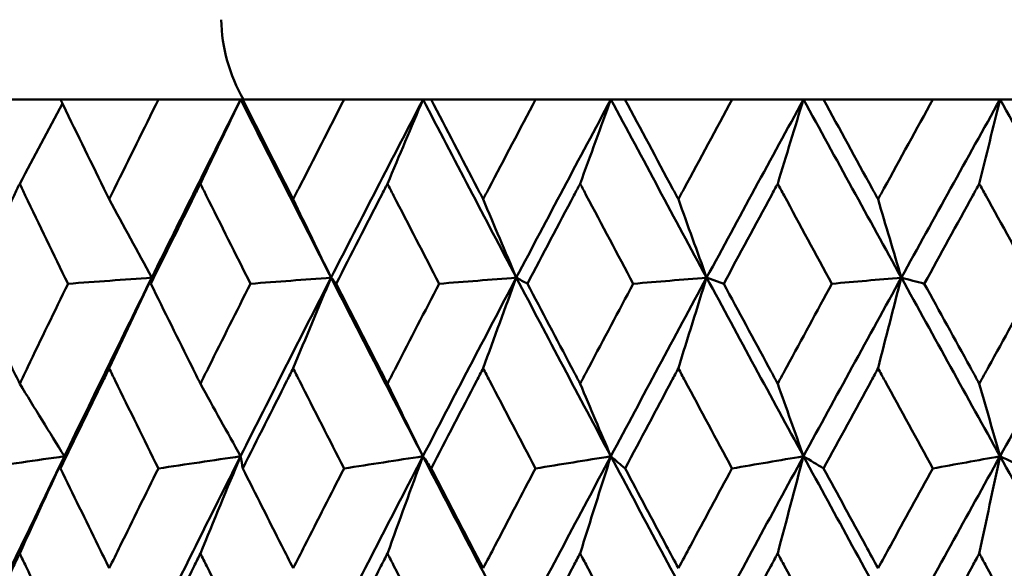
# Model space of a CAD drawing. Header units: millimetres. Extents: x 113 to 2969, y 62 to 2427.
# Tile 86 of 256: x 666.58 to 672.47, y 291.52 to 294.8. Entities that reach past the tile are written whole.
import ezdxf

# ---------------------------------------------------------------- set-up
doc = ezdxf.new("R2010")
doc.units = ezdxf.units.MM
doc.header["$LTSCALE"] = 12
doc.layers.add('Widoczne (ISO)', color=7, linetype='Continuous', lineweight=50)

msp = doc.modelspace()

# ---------------------------------------------------------------- linework, layer by layer
at = {"layer": 'Widoczne (ISO)'}
for p, q in [((666.3362, 294.3264), (666.8216, 294.3264)), ((667.4083, 294.3264), (666.8216, 294.3264)), ((667.4083, 294.3264), (667.9001, 294.3264)), ((667.9001, 294.3264), (667.9122, 294.3264)), ((668.5195, 294.3264), (667.9122, 294.3264)), ((668.5195, 294.3264), (668.9916, 294.3264)), ((668.9916, 294.3264), (669.0397, 294.3264)), ((669.6653, 294.3264), (669.0397, 294.3264)), ((669.6653, 294.3264), (670.1159, 294.3264)), ((670.1159, 294.3264), (670.1999, 294.3264)), ((670.8412, 294.3264), (670.1999, 294.3264)), ((670.8412, 294.3264), (671.2685, 294.3264)), ((671.2685, 294.3264), (671.388, 294.3264)), ((672.0426, 294.3264), (671.388, 294.3264)), ((672.0426, 294.3264), (672.4449, 294.3264)), ((672.4449, 294.3264), (672.5995, 294.3264)), ((670.6888, 293.2601), (670.791, 293.2237))]:
    msp.add_line(p, q, dxfattribs=at)
msp.add_circle((677.2943, 326.3264), 50, dxfattribs=at)
msp.add_arc((668.783, 294.8264), 1, 181.31456, 210, dxfattribs=at)
for points, knots in [([(666.8216, 294.3264), (666.908, 294.1487), (666.9947, 293.9711), (667.0923, 293.7719), (667.1029, 293.7503), (667.1135, 293.7287)], [0, 0, 0, 0, 0.06135239, 0.06135239, 0.06879633, 0.06879633, 0.06879633, 0.06879633]), ([(667.1135, 293.7287), (667.124, 293.7503), (667.1346, 293.7718), (667.2325, 293.971), (667.3202, 294.1487), (667.4083, 294.3264)], [0.05393723, 0.05393723, 0.05393723, 0.05393723, 0.06137399, 0.06137399, 0.12273355, 0.12273355, 0.12273355, 0.12273355]), ([(667.9122, 294.3264), (668.0017, 294.1487), (668.0915, 293.9711), (668.1926, 293.7719), (668.2036, 293.7503), (668.2145, 293.7287)], [0, 0, 0, 0, 0.06135239, 0.06135239, 0.06879633, 0.06879633, 0.06879633, 0.06879633]), ([(668.2145, 293.7287), (668.2254, 293.7503), (668.2364, 293.7718), (668.3377, 293.971), (668.4284, 294.1487), (668.5195, 294.3264)], [0.05393723, 0.05393723, 0.05393723, 0.05393723, 0.06137399, 0.06137399, 0.12273355, 0.12273355, 0.12273355, 0.12273355]), ([(669.0397, 294.3264), (669.1321, 294.1487), (669.2247, 293.9711), (669.3288, 293.7719), (669.3401, 293.7503), (669.3514, 293.7287)], [0, 0, 0, 0, 0.06135239, 0.06135239, 0.06879633, 0.06879633, 0.06879633, 0.06879633]), ([(669.3514, 293.7287), (669.3626, 293.7503), (669.3739, 293.7718), (669.4782, 293.971), (669.5716, 294.1487), (669.6653, 294.3264)], [0.05393723, 0.05393723, 0.05393723, 0.05393723, 0.06137399, 0.06137399, 0.12273355, 0.12273355, 0.12273355, 0.12273355]), ([(670.1999, 294.3264), (670.2946, 294.1487), (670.3896, 293.9711), (670.4964, 293.7719), (670.508, 293.7503), (670.5196, 293.7287)], [0, 0, 0, 0, 0.06135239, 0.06135239, 0.06879633, 0.06879633, 0.06879633, 0.06879633]), ([(670.5196, 293.7287), (670.5311, 293.7503), (670.5427, 293.7718), (670.6496, 293.971), (670.7452, 294.1487), (670.8412, 294.3264)], [0.05393723, 0.05393723, 0.05393723, 0.05393723, 0.06137399, 0.06137399, 0.12273355, 0.12273355, 0.12273355, 0.12273355]), ([(671.388, 294.3264), (671.4849, 294.1487), (671.5819, 293.9711), (671.6909, 293.7719), (671.7027, 293.7503), (671.7145, 293.7287)], [0, 0, 0, 0, 0.06135239, 0.06135239, 0.06879633, 0.06879633, 0.06879633, 0.06879633]), ([(671.7145, 293.7287), (671.7263, 293.7503), (671.7381, 293.7718), (671.8472, 293.971), (671.9448, 294.1487), (672.0426, 294.3264)], [0.05393723, 0.05393723, 0.05393723, 0.05393723, 0.06137399, 0.06137399, 0.12273355, 0.12273355, 0.12273355, 0.12273355]), ([(666.5778, 293.8221), (666.5666, 293.7989), (666.5555, 293.7757), (666.4597, 293.5763), (666.3755, 293.4), (666.2918, 293.2237)], [0.05804162, 0.05804162, 0.05804162, 0.05804162, 0.06605559, 0.06605559, 0.12689392, 0.12689392, 0.12689392, 0.12689392]), ([(666.8669, 293.2237), (666.7814, 293.4), (666.6962, 293.5762), (666.6001, 293.7757), (666.589, 293.7989), (666.5778, 293.8221)], [0.00523804, 0.00523804, 0.00523804, 0.00523804, 0.06606705, 0.06606705, 0.07409033, 0.07409033, 0.07409033, 0.07409033]), ([(667.6592, 293.8221), (667.6476, 293.7989), (667.6361, 293.7757), (667.5366, 293.5763), (667.4492, 293.4), (667.3622, 293.2237)], [0.05804162, 0.05804162, 0.05804162, 0.05804162, 0.06605559, 0.06605559, 0.12689392, 0.12689392, 0.12689392, 0.12689392]), ([(667.9591, 293.2237), (667.8704, 293.4), (667.7821, 293.5762), (667.6824, 293.7757), (667.6708, 293.7989), (667.6592, 293.8221)], [0.00523804, 0.00523804, 0.00523804, 0.00523804, 0.06606705, 0.06606705, 0.07409033, 0.07409033, 0.07409033, 0.07409033]), ([(668.7787, 293.8221), (668.7668, 293.7989), (668.7548, 293.7757), (668.6521, 293.5763), (668.5618, 293.4), (668.4718, 293.2237)], [0.05804162, 0.05804162, 0.05804162, 0.05804162, 0.06605559, 0.06605559, 0.12689392, 0.12689392, 0.12689392, 0.12689392]), ([(669.0881, 293.2237), (668.9967, 293.4), (668.9056, 293.5762), (668.8027, 293.7757), (668.7907, 293.7989), (668.7787, 293.8221)], [0.00523804, 0.00523804, 0.00523804, 0.00523804, 0.06606705, 0.06606705, 0.07409033, 0.07409033, 0.07409033, 0.07409033]), ([(669.9318, 293.8221), (669.9195, 293.7989), (669.9072, 293.7757), (669.8017, 293.5763), (669.7088, 293.4), (669.6162, 293.2237)], [0.05804162, 0.05804162, 0.05804162, 0.05804162, 0.06605559, 0.06605559, 0.12689392, 0.12689392, 0.12689392, 0.12689392]), ([(670.2495, 293.2237), (670.1557, 293.4), (670.0621, 293.5762), (669.9564, 293.7757), (669.9441, 293.7989), (669.9318, 293.8221)], [0.00523804, 0.00523804, 0.00523804, 0.00523804, 0.06606705, 0.06606705, 0.07409033, 0.07409033, 0.07409033, 0.07409033]), ([(671.114, 293.8221), (671.1014, 293.7989), (671.0888, 293.7757), (670.9809, 293.5763), (670.8858, 293.4), (670.791, 293.2237)], [0.05804162, 0.05804162, 0.05804162, 0.05804162, 0.06605559, 0.06605559, 0.12689392, 0.12689392, 0.12689392, 0.12689392]), ([(671.4388, 293.2237), (671.3429, 293.4), (671.2473, 293.5762), (671.1392, 293.7757), (671.1266, 293.7989), (671.114, 293.8221)], [0.00523804, 0.00523804, 0.00523804, 0.00523804, 0.06606705, 0.06606705, 0.07409033, 0.07409033, 0.07409033, 0.07409033]), ([(672.3205, 293.8221), (672.3077, 293.7989), (672.2949, 293.7757), (672.1849, 293.5763), (672.088, 293.4), (671.9914, 293.2237)], [0.05804162, 0.05804162, 0.05804162, 0.05804162, 0.06605559, 0.06605559, 0.12689392, 0.12689392, 0.12689392, 0.12689392]), ([(672.6511, 293.2237), (672.5536, 293.4), (672.4562, 293.5762), (672.3462, 293.7757), (672.3333, 293.7989), (672.3205, 293.8221)], [0.00523804, 0.00523804, 0.00523804, 0.00523804, 0.06606705, 0.06606705, 0.07409033, 0.07409033, 0.07409033, 0.07409033]), ([(666.2918, 293.2237), (666.3707, 293.0578), (666.45, 292.8919), (666.5456, 292.6924), (666.5617, 292.659), (666.5778, 292.6255)], [0.00418374, 0.00418374, 0.00418374, 0.00418374, 0.06147247, 0.06147247, 0.07302352, 0.07302352, 0.07302352, 0.07302352]), ([(666.5778, 292.6255), (666.5938, 292.6589), (666.6099, 292.6924), (666.7059, 292.8918), (666.7862, 293.0578), (666.8669, 293.2237)], [0.04993807, 0.04993807, 0.04993807, 0.04993807, 0.0614821, 0.0614821, 0.11877783, 0.11877783, 0.11877783, 0.11877783]), ([(667.3622, 293.2237), (667.4442, 293.0578), (667.5266, 292.8919), (667.6259, 292.6924), (667.6425, 292.659), (667.6592, 292.6255)], [0.00418374, 0.00418374, 0.00418374, 0.00418374, 0.06147247, 0.06147247, 0.07302352, 0.07302352, 0.07302352, 0.07302352]), ([(667.6592, 292.6255), (667.6759, 292.6589), (667.6926, 292.6924), (667.7922, 292.8918), (667.8755, 293.0578), (667.9591, 293.2237)], [0.04993807, 0.04993807, 0.04993807, 0.04993807, 0.0614821, 0.0614821, 0.11877783, 0.11877783, 0.11877783, 0.11877783]), ([(668.4718, 293.2237), (668.5566, 293.0578), (668.6417, 292.8919), (668.7443, 292.6924), (668.7615, 292.659), (668.7787, 292.6255)], [0.00418374, 0.00418374, 0.00418374, 0.00418374, 0.06147247, 0.06147247, 0.07302352, 0.07302352, 0.07302352, 0.07302352]), ([(668.7787, 292.6255), (668.7959, 292.6589), (668.8132, 292.6924), (668.916, 292.8918), (669.0019, 293.0578), (669.0881, 293.2237)], [0.04993807, 0.04993807, 0.04993807, 0.04993807, 0.0614821, 0.0614821, 0.11877783, 0.11877783, 0.11877783, 0.11877783]), ([(669.6162, 293.2237), (669.7035, 293.0578), (669.791, 292.8919), (669.8964, 292.6924), (669.9141, 292.659), (669.9318, 292.6255)], [0.00418374, 0.00418374, 0.00418374, 0.00418374, 0.06147247, 0.06147247, 0.07302352, 0.07302352, 0.07302352, 0.07302352]), ([(669.9318, 292.6255), (669.9495, 292.6589), (669.9672, 292.6924), (670.0729, 292.8918), (670.1611, 293.0578), (670.2495, 293.2237)], [0.04993807, 0.04993807, 0.04993807, 0.04993807, 0.0614821, 0.0614821, 0.11877783, 0.11877783, 0.11877783, 0.11877783]), ([(670.791, 293.2237), (670.8803, 293.0578), (670.9699, 292.8919), (671.0778, 292.6924), (671.0959, 292.659), (671.114, 292.6255)], [0.00418374, 0.00418374, 0.00418374, 0.00418374, 0.06147247, 0.06147247, 0.07302352, 0.07302352, 0.07302352, 0.07302352]), ([(671.114, 292.6255), (671.1321, 292.6589), (671.1502, 292.6924), (671.2582, 292.8918), (671.3484, 293.0578), (671.4388, 293.2237)], [0.04993807, 0.04993807, 0.04993807, 0.04993807, 0.0614821, 0.0614821, 0.11877783, 0.11877783, 0.11877783, 0.11877783]), ([(671.9914, 293.2237), (672.0825, 293.0578), (672.1738, 292.8919), (672.2836, 292.6924), (672.3021, 292.659), (672.3205, 292.6255)], [0.00418374, 0.00418374, 0.00418374, 0.00418374, 0.06147247, 0.06147247, 0.07302352, 0.07302352, 0.07302352, 0.07302352]), ([(672.3205, 292.6255), (672.3389, 292.6589), (672.3574, 292.6924), (672.4674, 292.8918), (672.5592, 293.0578), (672.6511, 293.2237)], [0.04993807, 0.04993807, 0.04993807, 0.04993807, 0.0614821, 0.0614821, 0.11877783, 0.11877783, 0.11877783, 0.11877783]), ([(667.1135, 292.7175), (667.1015, 292.693), (667.0896, 292.6685), (666.9921, 292.4689), (666.9071, 292.2938), (666.8224, 292.1186)], [0.06241522, 0.06241522, 0.06241522, 0.06241522, 0.0708546, 0.0708546, 0.13127416, 0.13127416, 0.13127416, 0.13127416]), ([(667.4075, 292.1186), (667.3211, 292.2937), (667.2351, 292.4689), (667.1374, 292.6685), (667.1255, 292.693), (667.1135, 292.7175)], [0.01044349, 0.01044349, 0.01044349, 0.01044349, 0.07085106, 0.07085106, 0.07930241, 0.07930241, 0.07930241, 0.07930241]), ([(668.2145, 292.7175), (668.2021, 292.693), (668.1897, 292.6685), (668.0889, 292.4689), (668.0007, 292.2938), (667.913, 292.1186)], [0.06241522, 0.06241522, 0.06241522, 0.06241522, 0.0708546, 0.0708546, 0.13127416, 0.13127416, 0.13127416, 0.13127416]), ([(668.5186, 292.1186), (668.4294, 292.2937), (668.3404, 292.4689), (668.2393, 292.6685), (668.2269, 292.693), (668.2145, 292.7175)], [0.01044349, 0.01044349, 0.01044349, 0.01044349, 0.07085106, 0.07085106, 0.07930241, 0.07930241, 0.07930241, 0.07930241]), ([(669.3514, 292.7175), (669.3386, 292.693), (669.3259, 292.6685), (669.2219, 292.4689), (669.1311, 292.2938), (669.0406, 292.1186)], [0.06241522, 0.06241522, 0.06241522, 0.06241522, 0.0708546, 0.0708546, 0.13127416, 0.13127416, 0.13127416, 0.13127416]), ([(669.6644, 292.1186), (669.5726, 292.2937), (669.481, 292.4689), (669.3769, 292.6685), (669.3641, 292.693), (669.3514, 292.7175)], [0.01044349, 0.01044349, 0.01044349, 0.01044349, 0.07085106, 0.07085106, 0.07930241, 0.07930241, 0.07930241, 0.07930241]), ([(670.5196, 292.7175), (670.5065, 292.693), (670.4934, 292.6685), (670.3869, 292.4689), (670.2937, 292.2938), (670.2008, 292.1186)], [0.06241522, 0.06241522, 0.06241522, 0.06241522, 0.0708546, 0.0708546, 0.13127416, 0.13127416, 0.13127416, 0.13127416]), ([(670.8403, 292.1186), (670.7463, 292.2937), (670.6525, 292.4689), (670.5457, 292.6685), (670.5326, 292.693), (670.5196, 292.7175)], [0.01044349, 0.01044349, 0.01044349, 0.01044349, 0.07085106, 0.07085106, 0.07930241, 0.07930241, 0.07930241, 0.07930241]), ([(671.7145, 292.7175), (671.7011, 292.693), (671.6878, 292.6685), (671.579, 292.4689), (671.4838, 292.2938), (671.3889, 292.1186)], [0.06241522, 0.06241522, 0.06241522, 0.06241522, 0.0708546, 0.0708546, 0.13127416, 0.13127416, 0.13127416, 0.13127416]), ([(672.0417, 292.1186), (671.9458, 292.2937), (671.8501, 292.4689), (671.7412, 292.6685), (671.7278, 292.693), (671.7145, 292.7175)], [0.01044349, 0.01044349, 0.01044349, 0.01044349, 0.07085106, 0.07085106, 0.07930241, 0.07930241, 0.07930241, 0.07930241]), ([(666.8224, 292.1186), (666.8971, 291.9645), (666.972, 291.8105), (667.0693, 291.6113), (667.0914, 291.5662), (667.1135, 291.521)], [0.00838421, 0.00838421, 0.00838421, 0.00838421, 0.06155515, 0.06155515, 0.07712864, 0.07712864, 0.07712864, 0.07712864]), ([(667.1135, 291.521), (667.1356, 291.5661), (667.1577, 291.6112), (667.2554, 291.8104), (667.3313, 291.9645), (667.4075, 292.1186)], [0.04598621, 0.04598621, 0.04598621, 0.04598621, 0.06155279, 0.06155279, 0.11473062, 0.11473062, 0.11473062, 0.11473062]), ([(667.913, 292.1186), (667.9904, 291.9645), (668.068, 291.8105), (668.1688, 291.6113), (668.1916, 291.5662), (668.2145, 291.521)], [0.00838421, 0.00838421, 0.00838421, 0.00838421, 0.06155515, 0.06155515, 0.07712864, 0.07712864, 0.07712864, 0.07712864]), ([(668.2145, 291.521), (668.2374, 291.5661), (668.2602, 291.6112), (668.3614, 291.8104), (668.4399, 291.9645), (668.5186, 292.1186)], [0.04598621, 0.04598621, 0.04598621, 0.04598621, 0.06155279, 0.06155279, 0.11473062, 0.11473062, 0.11473062, 0.11473062]), ([(669.0406, 292.1186), (669.1204, 291.9645), (669.2005, 291.8105), (669.3043, 291.6113), (669.3278, 291.5662), (669.3514, 291.521)], [0.00838421, 0.00838421, 0.00838421, 0.00838421, 0.06155515, 0.06155515, 0.07712864, 0.07712864, 0.07712864, 0.07712864]), ([(669.3514, 291.521), (669.3749, 291.5661), (669.3985, 291.6112), (669.5026, 291.8104), (669.5834, 291.9645), (669.6644, 292.1186)], [0.04598621, 0.04598621, 0.04598621, 0.04598621, 0.06155279, 0.06155279, 0.11473062, 0.11473062, 0.11473062, 0.11473062]), ([(670.2008, 292.1186), (670.2827, 291.9645), (670.3648, 291.8105), (670.4713, 291.6113), (670.4954, 291.5662), (670.5196, 291.521)], [0.00838421, 0.00838421, 0.00838421, 0.00838421, 0.06155515, 0.06155515, 0.07712864, 0.07712864, 0.07712864, 0.07712864]), ([(670.5196, 291.521), (670.5437, 291.5661), (670.5678, 291.6112), (670.6746, 291.8104), (670.7573, 291.9645), (670.8403, 292.1186)], [0.04598621, 0.04598621, 0.04598621, 0.04598621, 0.06155279, 0.06155279, 0.11473062, 0.11473062, 0.11473062, 0.11473062]), ([(671.3889, 292.1186), (671.4726, 291.9645), (671.5565, 291.8105), (671.6652, 291.6113), (671.6898, 291.5662), (671.7145, 291.521)], [0.00838421, 0.00838421, 0.00838421, 0.00838421, 0.06155515, 0.06155515, 0.07712864, 0.07712864, 0.07712864, 0.07712864]), ([(671.7145, 291.521), (671.7391, 291.5661), (671.7638, 291.6112), (671.8727, 291.8104), (671.9571, 291.9645), (672.0417, 292.1186)], [0.04598621, 0.04598621, 0.04598621, 0.04598621, 0.06155279, 0.06155279, 0.11473062, 0.11473062, 0.11473062, 0.11473062]), ([(666.5778, 291.6098), (666.5657, 291.5845), (666.5536, 291.5593), (666.4584, 291.3599), (666.3757, 291.1859), (666.2933, 291.0118)], [0.06686277, 0.06686277, 0.06686277, 0.06686277, 0.07557848, 0.07557848, 0.13558897, 0.13558897, 0.13558897, 0.13558897]), ([(666.8653, 291.0118), (666.7812, 291.1858), (666.6975, 291.3598), (666.602, 291.5592), (666.5899, 291.5845), (666.5778, 291.6098)], [0.01556037, 0.01556037, 0.01556037, 0.01556037, 0.07555527, 0.07555527, 0.08428623, 0.08428623, 0.08428623, 0.08428623]), ([(667.6592, 291.6098), (667.6467, 291.5845), (667.6341, 291.5593), (667.5353, 291.3599), (667.4494, 291.1859), (667.3638, 291.0118)], [0.06686277, 0.06686277, 0.06686277, 0.06686277, 0.07557848, 0.07557848, 0.13558897, 0.13558897, 0.13558897, 0.13558897]), ([(667.9574, 291.0118), (667.8703, 291.1858), (667.7835, 291.3598), (667.6844, 291.5592), (667.6718, 291.5845), (667.6592, 291.6098)], [0.01556037, 0.01556037, 0.01556037, 0.01556037, 0.07555527, 0.07555527, 0.08428623, 0.08428623, 0.08428623, 0.08428623]), ([(668.7787, 291.6098), (668.7658, 291.5845), (668.7528, 291.5593), (668.6507, 291.3599), (668.5619, 291.1859), (668.4735, 291.0118)], [0.06686277, 0.06686277, 0.06686277, 0.06686277, 0.07557848, 0.07557848, 0.13558897, 0.13558897, 0.13558897, 0.13558897]), ([(669.0864, 291.0118), (668.9966, 291.1858), (668.907, 291.3598), (668.8047, 291.5592), (668.7917, 291.5845), (668.7787, 291.6098)], [0.01556037, 0.01556037, 0.01556037, 0.01556037, 0.07555527, 0.07555527, 0.08428623, 0.08428623, 0.08428623, 0.08428623]), ([(669.9318, 291.6098), (669.9185, 291.5845), (669.9052, 291.5593), (669.8003, 291.3599), (669.709, 291.1859), (669.618, 291.0118)], [0.06686277, 0.06686277, 0.06686277, 0.06686277, 0.07557848, 0.07557848, 0.13558897, 0.13558897, 0.13558897, 0.13558897]), ([(670.2478, 291.0118), (670.1556, 291.1858), (670.0636, 291.3598), (669.9585, 291.5592), (669.9452, 291.5845), (669.9318, 291.6098)], [0.01556037, 0.01556037, 0.01556037, 0.01556037, 0.07555527, 0.07555527, 0.08428623, 0.08428623, 0.08428623, 0.08428623]), ([(671.114, 291.6098), (671.1003, 291.5845), (671.0867, 291.5593), (670.9794, 291.3599), (670.8859, 291.1859), (670.7927, 291.0118)], [0.06686277, 0.06686277, 0.06686277, 0.06686277, 0.07557848, 0.07557848, 0.13558897, 0.13558897, 0.13558897, 0.13558897]), ([(671.437, 291.0118), (671.3428, 291.1858), (671.2487, 291.3598), (671.1413, 291.5592), (671.1276, 291.5845), (671.114, 291.6098)], [0.01556037, 0.01556037, 0.01556037, 0.01556037, 0.07555527, 0.07555527, 0.08428623, 0.08428623, 0.08428623, 0.08428623]), ([(672.3205, 291.6098), (672.3066, 291.5845), (672.2928, 291.5593), (672.1835, 291.3599), (672.0882, 291.1859), (671.9932, 291.0118)], [0.06686277, 0.06686277, 0.06686277, 0.06686277, 0.07557848, 0.07557848, 0.13558897, 0.13558897, 0.13558897, 0.13558897]), ([(672.6493, 291.0118), (672.5534, 291.1858), (672.4577, 291.3598), (672.3483, 291.5592), (672.3344, 291.5845), (672.3205, 291.6098)], [0.01556037, 0.01556037, 0.01556037, 0.01556037, 0.07555527, 0.07555527, 0.08428623, 0.08428623, 0.08428623, 0.08428623])]:
    msp.add_open_spline(points, degree=3, knots=knots, dxfattribs=at)
for points in [[(667.9001, 294.3264), (667.721, 293.9712), (667.5436, 293.6157), (667.3679, 293.2601)], [(667.6592, 293.8221), (667.7393, 293.9906), (667.8196, 294.1587), (667.9001, 294.3264)], [(667.9001, 294.3264), (668.0792, 293.9712), (668.2596, 293.6157), (668.4414, 293.2601)], [(668.9916, 294.3264), (668.8067, 293.9712), (668.6233, 293.6157), (668.4414, 293.2601)], [(668.7787, 293.8221), (668.8495, 293.9906), (668.9205, 294.1587), (668.9916, 294.3264)], [(668.9916, 294.3264), (669.1765, 293.9712), (669.3626, 293.6157), (669.5498, 293.2601)], [(670.1159, 294.3264), (669.9259, 293.9712), (669.7372, 293.6157), (669.5498, 293.2601)], [(669.9318, 293.8221), (669.993, 293.9906), (670.0544, 294.1587), (670.1159, 294.3264)], [(670.1159, 294.3264), (670.3059, 293.9712), (670.4969, 293.6157), (670.6888, 293.2601)], [(671.2685, 294.3264), (671.0741, 293.9712), (670.8809, 293.6157), (670.6888, 293.2601)], [(671.114, 293.8221), (671.1653, 293.9906), (671.2168, 294.1587), (671.2685, 294.3264)], [(671.2685, 294.3264), (671.4628, 293.9712), (671.658, 293.6157), (671.8539, 293.2601)], [(672.4449, 294.3264), (672.2469, 293.9712), (672.0499, 293.6157), (671.8539, 293.2601)], [(672.3205, 293.8221), (672.3619, 293.9906), (672.4033, 294.1587), (672.4449, 294.3264)], [(672.4449, 294.3264), (672.6428, 293.9712), (672.8414, 293.6157), (673.0405, 293.2601)], [(666.5778, 293.8221), (666.6627, 293.9827), (666.7478, 294.1429), (666.8331, 294.3028)], [(667.1135, 293.7287), (667.1982, 293.5723), (667.283, 293.416), (667.3679, 293.2601)], [(668.2145, 293.7287), (668.29, 293.5723), (668.3657, 293.416), (668.4414, 293.2601)], [(669.3514, 293.7287), (669.4174, 293.5723), (669.4836, 293.416), (669.5498, 293.2601)], [(670.5196, 293.7287), (670.5759, 293.5723), (670.6323, 293.416), (670.6888, 293.2601)], [(671.7145, 293.7287), (671.7609, 293.5723), (671.8074, 293.416), (671.8539, 293.2601)], [(667.3679, 293.2601), (667.1919, 292.904), (667.0177, 292.5478), (666.8452, 292.1915)], [(667.3679, 293.2601), (667.2009, 293.248), (667.0339, 293.2359), (666.8669, 293.2237)], [(667.1135, 292.7175), (667.198, 292.8988), (667.2828, 293.0797), (667.3679, 293.2601)], [(667.3679, 293.2601), (667.366, 293.248), (667.3641, 293.2359), (667.3622, 293.2237)], [(668.4414, 293.2601), (668.2592, 292.904), (668.0786, 292.5478), (667.8996, 292.1915)], [(668.4414, 293.2601), (668.2806, 293.248), (668.1199, 293.2359), (667.9591, 293.2237)], [(668.2145, 292.7175), (668.2899, 292.8988), (668.3655, 293.0797), (668.4414, 293.2601)], [(668.4414, 293.2601), (668.6234, 292.904), (668.8067, 292.5478), (668.9912, 292.1915)], [(668.4414, 293.2601), (668.4515, 293.248), (668.4617, 293.2359), (668.4718, 293.2237)], [(669.5498, 293.2601), (669.3622, 292.904), (669.176, 292.5478), (668.9912, 292.1915)], [(669.5498, 293.2601), (669.3959, 293.248), (669.242, 293.2359), (669.0881, 293.2237)], [(669.3514, 292.7175), (669.4173, 292.8988), (669.4835, 293.0797), (669.5498, 293.2601)], [(669.5498, 293.2601), (669.7373, 292.904), (669.9259, 292.5478), (670.1155, 292.1915)], [(669.5498, 293.2601), (669.572, 293.248), (669.5941, 293.2359), (669.6162, 293.2237)], [(670.6888, 293.2601), (670.4965, 292.904), (670.3054, 292.5478), (670.1155, 292.1915)], [(670.6888, 293.2601), (670.5424, 293.248), (670.396, 293.2359), (670.2495, 293.2237)], [(670.5196, 292.7175), (670.5758, 292.8988), (670.6322, 293.0797), (670.6888, 293.2601)], [(670.6888, 293.2601), (670.881, 292.904), (671.0742, 292.5478), (671.2682, 292.1915)], [(671.8539, 293.2601), (671.6576, 292.904), (671.4624, 292.5478), (671.2682, 292.1915)], [(671.8539, 293.2601), (671.7155, 293.248), (671.5772, 293.2359), (671.4388, 293.2237)], [(671.7145, 292.7175), (671.7608, 292.8988), (671.8073, 293.0797), (671.8539, 293.2601)], [(671.8539, 293.2601), (672.0501, 292.904), (672.247, 292.5478), (672.4446, 292.1915)], [(671.8539, 293.2601), (671.8997, 293.248), (671.9455, 293.2359), (671.9914, 293.2237)], [(673.0405, 293.2601), (672.841, 292.904), (672.6424, 292.5478), (672.4446, 292.1915)], [(666.5778, 292.6255), (666.6668, 292.4806), (666.7559, 292.3359), (666.8452, 292.1915)], [(667.6592, 292.6255), (667.7393, 292.4806), (667.8194, 292.3359), (667.8996, 292.1915)], [(668.7787, 292.6255), (668.8495, 292.4806), (668.9203, 292.3359), (668.9912, 292.1915)], [(669.9318, 292.6255), (669.993, 292.4806), (670.0542, 292.3359), (670.1155, 292.1915)], [(671.114, 292.6255), (671.1653, 292.4806), (671.2167, 292.3359), (671.2682, 292.1915)], [(672.3205, 292.6255), (672.3618, 292.4806), (672.4032, 292.3359), (672.4446, 292.1915)], [(666.8452, 292.1915), (666.6725, 291.8348), (666.5016, 291.478), (666.3325, 291.1213)], [(666.8452, 292.1915), (666.6752, 292.1672), (666.5053, 292.1429), (666.3354, 292.1186)], [(666.5778, 291.6098), (666.6666, 291.8042), (666.7557, 291.9981), (666.8452, 292.1915)], [(666.8452, 292.1915), (666.8376, 292.1672), (666.83, 292.1429), (666.8224, 292.1186)], [(667.8996, 292.1915), (667.7204, 291.8348), (667.5428, 291.478), (667.3669, 291.1213)], [(667.8996, 292.1915), (667.7356, 292.1672), (667.5715, 292.1429), (667.4075, 292.1186)], [(667.6592, 291.6098), (667.7391, 291.8042), (667.8192, 291.9981), (667.8996, 292.1915)], [(667.8996, 292.1915), (667.9041, 292.1672), (667.9085, 292.1429), (667.913, 292.1186)], [(668.9912, 292.1915), (668.8062, 291.8348), (668.6226, 291.478), (668.4405, 291.1213)], [(668.9912, 292.1915), (668.8337, 292.1672), (668.6762, 292.1429), (668.5186, 292.1186)], [(668.7787, 291.6098), (668.8493, 291.8042), (668.9201, 291.9981), (668.9912, 292.1915)], [(668.9912, 292.1915), (669.0077, 292.1672), (669.0241, 292.1429), (669.0406, 292.1186)], [(668.9912, 292.1915), (669.1759, 291.8348), (669.3619, 291.478), (669.5491, 291.1213)], [(670.1155, 292.1915), (669.9254, 291.8348), (669.7366, 291.478), (669.5491, 291.1213)], [(670.1155, 292.1915), (669.9652, 292.1672), (669.8148, 292.1429), (669.6644, 292.1186)], [(669.9318, 291.6098), (669.9928, 291.8042), (670.0541, 291.9981), (670.1155, 292.1915)], [(670.1155, 292.1915), (670.1439, 292.1672), (670.1723, 292.1429), (670.2008, 292.1186)], [(670.1155, 292.1915), (670.3054, 291.8348), (670.4963, 291.478), (670.6882, 291.1213)], [(671.2682, 292.1915), (671.0738, 291.8348), (670.8804, 291.478), (670.6882, 291.1213)], [(671.2682, 292.1915), (671.1256, 292.1672), (670.9829, 292.1429), (670.8403, 292.1186)], [(671.114, 291.6098), (671.1652, 291.8042), (671.2166, 291.9981), (671.2682, 292.1915)], [(671.2682, 292.1915), (671.3084, 292.1672), (671.3487, 292.1429), (671.3889, 292.1186)], [(671.2682, 292.1915), (671.4624, 291.8348), (671.6575, 291.478), (671.8534, 291.1213)], [(672.4446, 292.1915), (672.2466, 291.8348), (672.0495, 291.478), (671.8534, 291.1213)], [(672.4446, 292.1915), (672.3103, 292.1672), (672.176, 292.1429), (672.0417, 292.1186)], [(672.3205, 291.6098), (672.3617, 291.8042), (672.4031, 291.9981), (672.4446, 292.1915)], [(672.4446, 292.1915), (672.4965, 292.1672), (672.5485, 292.1429), (672.6004, 292.1186)], [(672.4446, 292.1915), (672.6424, 291.8348), (672.8409, 291.478), (673.04, 291.1213)]]:
    msp.add_open_spline(points, degree=3, dxfattribs=at)

doc.saveas('drawing.dxf')
